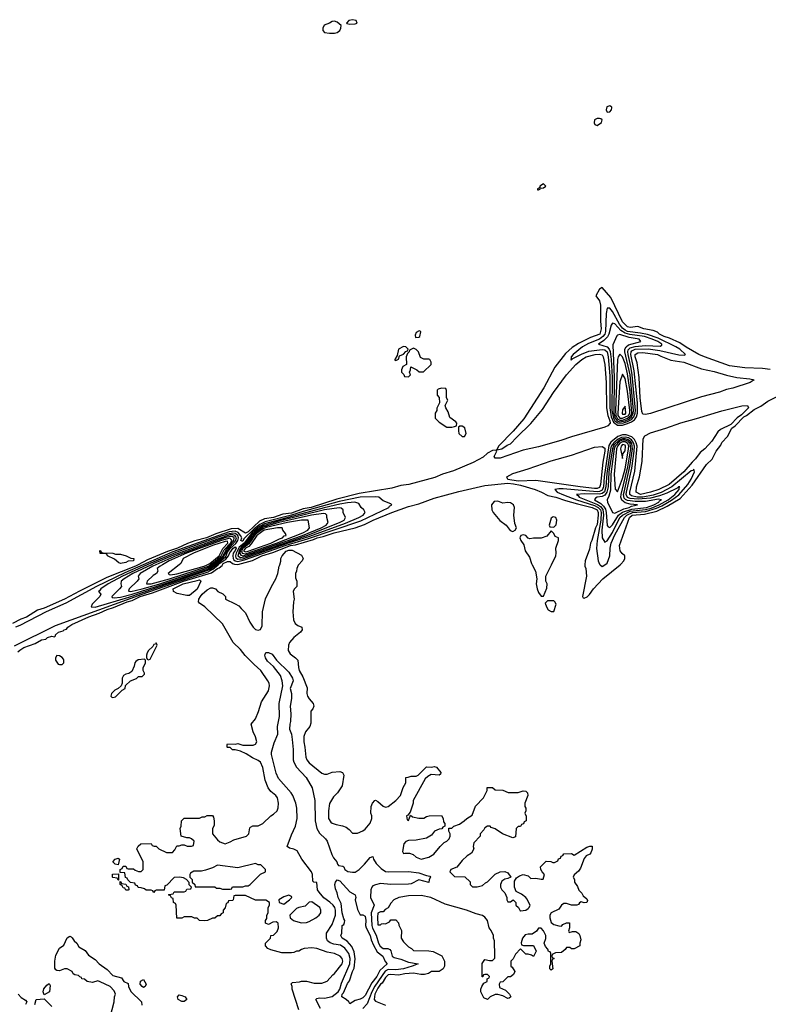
# Model space of a CAD drawing. Header units: inches. Extents: x 2671394 to 2765652, y 830470 to 955458.
# Tile 52 of 256: x 2712438 to 2718314, y 856551 to 864276. Entities that reach past the tile are written whole.
import ezdxf

# ---------------------------------------------------------------- set-up
doc = ezdxf.new("R2010")
doc.units = ezdxf.units.IN
doc.header["$MEASUREMENT"] = 0
doc.layers.add('C7815', color=7, linetype='Continuous')
doc.layers.add('C7816', color=7, linetype='Continuous')

msp = doc.modelspace()

# ---------------------------------------------------------------- linework, layer by layer
at = {"layer": 'C7815', "color": 2}
for points, elevation in [([(2713367.2, 860000), (2713347.4, 859990), (2713121.5, 859898.5), (2712906.4, 859793.6), (2712788.4, 859730), (2712630, 859660.3), (2712577.6, 859642.4), (2712490, 859588.9), (2712446.9, 859573.1), (2712380.9, 859539.1)], 18), ([(2712397.1, 859362.9), (2712717.7, 859522.3), (2713398.4, 859770), (2713691.6, 859871.6), (2713916.4, 859943.6), (2713954.5, 859965.5), (2713995.4, 860000)], 22), ([(2713408.1, 860000), (2713262.7, 859937.3), (2713040.9, 859830), (2712800.7, 859699.3), (2712645.5, 859630), (2712438, 859522), (2712405.5, 859510)], 22), ([(2712424.2, 859315.8), (2712437.6, 859330), (2712470, 859351.2), (2712558.3, 859381.7), (2712609.2, 859410), (2712642.7, 859417.3), (2712655.3, 859430), (2712690, 859438.8), (2712710, 859434), (2712718, 859442), (2712718, 859450), (2712742, 859470), (2712779, 859481), (2712788, 859490), (2712804.8, 859495.2), (2712815.1, 859510), (2712847, 859530), (2712980.7, 859590), (2713061, 859619), (2713123, 859650), (2713175.3, 859664.7), (2713281.6, 859710), (2713319.9, 859720.1), (2713383.9, 859750), (2713480.8, 859779.2), (2713722.4, 859870), (2713944, 859936), (2713990, 859970.1), (2714004.7, 859975.3), (2714025.8, 859994.2), (2714029.4, 860000)], 18), ([(2713439, 860000), (2713244.9, 859910), (2713133.4, 859850), (2713073.4, 859810), (2713064.7, 859795.3), (2713056, 859790), (2713074.8, 859770), (2713067.3, 859750), (2713024.9, 859710), (2713007.7, 859690), (2712998, 859670), (2713030, 859667.5), (2713293.7, 859746.3), (2713930, 859963), (2713980.4, 859999.6), (2713980.8, 860000)], 26), ([(2713471, 860000), (2713324.9, 859930), (2713257.6, 859890), (2713233, 859870), (2713230.8, 859850.8), (2713236.3, 859830), (2713221.6, 859810), (2713160.5, 859750), (2713163.7, 859743.7), (2713179.9, 859739.9), (2713230, 859746.5), (2713321.7, 859770), (2713510, 859829.2), (2713914.1, 859965.9), (2713965.1, 860000)], 30), ([(2714629.1, 856509.1), (2714575.3, 856670), (2714575.3, 856690), (2714568.7, 856711.3), (2714578, 856722), (2714633.6, 856726.4), (2714650, 856732), (2714690, 856732), (2714750, 856718), (2714810, 856718), (2714850, 856732), (2714896.4, 856783.6), (2714910, 856792), (2714968, 856870), (2714974, 856890), (2714968.7, 856910), (2714954, 856930), (2714909.3, 856949.3), (2714850, 856961.2), (2714770, 856988.7), (2714730, 856993.2), (2714671.6, 856988.4), (2714650, 856982), (2714630, 856968), (2714610, 856968), (2714590, 856958), (2714570, 856955.3), (2714496.4, 856956.4), (2714410, 856978), (2714386, 856990), (2714368, 857010), (2714368, 857030), (2714406, 857070), (2714408.9, 857091.1), (2714430, 857094), (2714458, 857122), (2714468, 857150), (2714467.3, 857187.3), (2714450, 857198), (2714425.4, 857194.6), (2714390, 857178), (2714367.3, 857187.3), (2714368, 857210), (2714376.4, 857223.6), (2714378, 857250), (2714388, 857270), (2714388.7, 857311.3), (2714398, 857330), (2714398, 857350), (2714370, 857368), (2714288.9, 857368.9), (2714210, 857406), (2714130, 857406), (2714118, 857402), (2714114, 857370), (2714110, 857366), (2714078, 857362), (2714072, 857348), (2714058, 857342), (2714051.6, 857308.4), (2714034, 857290), (2714034, 857270), (2714018, 857262), (2714010, 857246), (2713990, 857246), (2713970, 857226), (2713950, 857226), (2713911.6, 857208.4), (2713890, 857206), (2713848.4, 857208.4), (2713830, 857226), (2713810, 857226), (2713790, 857238), (2713730, 857238), (2713710, 857228), (2713670, 857226), (2713666, 857330), (2713662, 857342), (2713646, 857350), (2713642, 857382), (2713630, 857386), (2713622, 857402), (2713606, 857410), (2713610, 857414), (2713642, 857418), (2713650, 857434), (2713730, 857434), (2713742, 857438), (2713750, 857454), (2713782, 857458), (2713786, 857470), (2713768, 857488), (2713767.3, 857507.3), (2713748, 857530), (2713723.1, 857543.1), (2713692, 857548), (2713650, 857546), (2713592.7, 857487.3), (2713578, 857482), (2713572.7, 857447.3), (2713510, 857446), (2713498, 857442), (2713490, 857428), (2713482, 857442), (2713470, 857446), (2713430, 857446), (2713416.4, 857456.4), (2713390, 857466), (2713367.3, 857467.3), (2713362, 857482), (2713347.3, 857487.3), (2713342, 857502), (2713307.3, 857507.3), (2713287.3, 857527.3), (2713282, 857542), (2713267.3, 857547.3), (2713262, 857582), (2713226, 857586), (2713226, 857610), (2713242, 857618), (2713250, 857634), (2713270, 857634), (2713278, 857618), (2713290, 857614), (2713330, 857614), (2713343.6, 857603.6), (2713370, 857594), (2713390, 857594), (2713406, 857610), (2713406, 857670), (2713358, 857770), (2713367.3, 857792.7), (2713388.4, 857811.6), (2713470, 857814), (2713478, 857798), (2713492, 857792), (2713510, 857791.3), (2713530, 857772), (2713590, 857742), (2713636.4, 857743.6), (2713656.4, 857763.6), (2713670, 857794), (2713690, 857794), (2713710, 857802), (2713730, 857802), (2713752.7, 857792.7), (2713787.3, 857792.7), (2713802, 857798), (2713806, 857830), (2713786, 857850), (2713770, 857858), (2713750, 857858), (2713706, 857870), (2713698, 857930), (2713706, 857950), (2713708.4, 857991.6), (2713728.4, 858011.6), (2713850, 858012), (2713870, 858022), (2713890, 858022), (2713910, 858032), (2713951.6, 858031.6), (2713959.6, 858019.6), (2713964.7, 857990), (2713963.6, 857956.4), (2713951.6, 857928.4), (2713952, 857890), (2713990, 857841), (2714010, 857826), (2714050, 857811.3), (2714090, 857824.7), (2714118, 857842), (2714218, 857870), (2714235.3, 857890), (2714244.7, 857935.3), (2714250, 857942), (2714268.7, 857951.3), (2714310, 857952), (2714346, 857970), (2714408.9, 858031.1), (2714430, 858042), (2714458, 858070), (2714467.3, 858092.7), (2714468, 858130), (2714462, 858170), (2714448.7, 858190), (2714410, 858222), (2714389.4, 858249.4), (2714365.2, 858310), (2714345.2, 858410), (2714328.7, 858450), (2714310, 858464), (2714264.1, 858484.1), (2714216.5, 858516.5), (2714170, 858538), (2714130, 858548.7), (2714108.9, 858548.9), (2714090, 858566), (2714070, 858566), (2714066, 858570), (2714066, 858590), (2714070, 858594), (2714130, 858591.3), (2714150, 858598), (2714190, 858584.7), (2714270, 858584.7), (2714290, 858592), (2714299, 858610), (2714288.7, 858650), (2714269.4, 858689.4), (2714255.3, 858750), (2714288.9, 858791.1), (2714312.5, 858847.5), (2714335.5, 858924.5), (2714390, 859011.3), (2714399.5, 859050), (2714395.1, 859070), (2714386, 859090), (2714331, 859171), (2714277.7, 859217.7), (2714208.3, 859288.3), (2714170, 859335.1), (2714112.7, 859390), (2714030, 859537.2), (2713890, 859669.2), (2713850, 859697.2), (2713840.9, 859710), (2713844.7, 859730), (2713856.3, 859750), (2713870, 859768.2), (2713910, 859803.8), (2713938, 859818), (2713950, 859818.8), (2713974, 859810), (2713994, 859790), (2714031.1, 859771.1), (2714052, 859750), (2714054, 859730), (2714130, 859694), (2714156.9, 859676.9), (2714176.9, 859656.9), (2714210, 859622), (2714244.7, 859550), (2714271.3, 859510), (2714290, 859491.3), (2714310, 859486.8), (2714328.9, 859491.1), (2714340.2, 859519.8), (2714343.7, 859630), (2714367.3, 859732.7), (2714414, 859830), (2714449.4, 859890.6), (2714465.2, 859930), (2714475.3, 859990), (2714478.7, 860000)], 14), ([(2713505.8, 860000), (2713483.5, 859990), (2713383.8, 859930), (2713366.8, 859910), (2713373, 859890), (2713359.3, 859870), (2713296.4, 859810), (2713291.6, 859791.6), (2713310, 859789.5), (2713398.9, 859810), (2713530, 859848.6), (2713890, 859966.9), (2713930, 859984.6), (2713948.8, 860000)], 34), ([(2713557.4, 860000), (2713539.3, 859990), (2713517.3, 859970), (2713522.8, 859950), (2713510.4, 859930), (2713485.8, 859914.2), (2713439.3, 859870), (2713432, 859850), (2713450, 859848.8), (2713470.4, 859850.4), (2713614, 859890), (2713919.3, 859990), (2713933.7, 860000)], 38), ([(2713690.4, 860000), (2713604, 859930), (2713610, 859922.8), (2713621.4, 859921.4), (2713670, 859928.4), (2713886.6, 859990), (2713908.2, 860000)], 42), ([(2714626.9, 860000), (2714623.6, 859996.4), (2714612, 859970), (2714611.1, 859948.9), (2714602, 859930), (2714603.6, 859896.4), (2714612, 859870), (2714612, 859830), (2714591.6, 859808.4), (2714584.7, 859790), (2714591, 859730), (2714586, 859710), (2714582.8, 859630), (2714586.4, 859566.4), (2714599.8, 859539.8), (2714622, 859522), (2714652, 859510), (2714654, 859490), (2714642, 859470), (2714590, 859429), (2714556, 859390), (2714547.3, 859370), (2714546.4, 859326.4), (2714559.8, 859299.8), (2714602, 859270), (2714622, 859250), (2714625.4, 859194.6), (2714631.3, 859170), (2714659.9, 859119.9), (2714695.3, 859035.3), (2714690.7, 858990), (2714697.1, 858970), (2714710, 858947.7), (2714742, 858910), (2714745.5, 858890), (2714738.8, 858870), (2714724, 858850), (2714722, 858758), (2714716, 858730), (2714681, 858690), (2714667.5, 858652.5), (2714668, 858610), (2714676.3, 858570), (2714682.8, 858490), (2714691, 858470), (2714710, 858446.8), (2714810, 858364.7), (2714830, 858358), (2714850, 858358), (2714890, 858371.3), (2714950, 858378), (2714971.1, 858371.1), (2714982, 858350), (2714970, 858266), (2714932, 858210), (2714902, 858178), (2714870, 858126), (2714861, 858070), (2714861, 858010), (2714879.8, 857979.8), (2714890, 857971.3), (2714921, 857961), (2714971.1, 857951.1), (2714999.8, 857939.8), (2715023.6, 857923.6), (2715050, 857894), (2715090, 857894), (2715130, 857912), (2715150, 857926), (2715190, 857972), (2715202, 858010), (2715202, 858030), (2715195.3, 858050), (2715196.4, 858103.6), (2715206, 858130), (2715226, 858150), (2715231.6, 858151.6), (2715250, 858142), (2715290, 858104.7), (2715310, 858098), (2715330, 858102.8), (2715390, 858150.8), (2715426, 858190), (2715446.6, 858253.4), (2715468, 858290), (2715468.9, 858331.1), (2715487.3, 858332.7), (2715510, 858342), (2715550, 858342), (2715566, 858350), (2715630, 858414), (2715670, 858412), (2715690, 858418), (2715710, 858412), (2715744.7, 858370), (2715742, 858358), (2715730.9, 858349.1), (2715666.8, 858353.2), (2715640.7, 858339.3), (2715620.7, 858319.3), (2715527.3, 858150), (2715526, 858130), (2715502, 858058), (2715484.7, 858035.3), (2715474, 858030), (2715478, 857998), (2715490, 857994), (2715506, 858034), (2715521, 858021), (2715570, 858011), (2715610, 858011.3), (2715630, 858024.7), (2715651.1, 858031.1), (2715750, 858032), (2715762, 858010), (2715763.6, 857983.6), (2715774, 857970), (2715774, 857950), (2715758, 857942), (2715752.7, 857927.3), (2715730, 857926), (2715694, 857910), (2715670, 857878), (2715630, 857855.3), (2715550, 857839), (2715490, 857835.3), (2715470, 857828), (2715452, 857810), (2715442, 857750), (2715450, 857734), (2715462, 857738), (2715496.9, 857736.9), (2715525.4, 857725.4), (2715550, 857704.7), (2715590, 857691.3), (2715650, 857706), (2715688, 857730), (2715738, 857790), (2715770, 857822), (2715790, 857832), (2715808, 857850), (2715818, 857870), (2715818, 857890), (2715806, 857910), (2715807.3, 857932.7), (2715830, 857934), (2715846, 857950), (2715890, 857964.7), (2715928, 857990), (2715948, 858010), (2715990, 858034), (2716014.6, 858105.4), (2716078, 858170), (2716106, 858230), (2716108.4, 858251.6), (2716150, 858252), (2716170, 858234), (2716230, 858232), (2716272.7, 858212.7), (2716350, 858212), (2716390, 858226), (2716410, 858224.7), (2716424.7, 858210), (2716426, 858190), (2716402, 858130), (2716403.6, 858103.6), (2716412, 858090), (2716411.6, 858068.4), (2716402, 858050), (2716412.7, 858027.3), (2716414, 857990), (2716398, 857982), (2716392.7, 857967.3), (2716378, 857962), (2716370, 857946), (2716350, 857946), (2716334, 857930), (2716330, 857866), (2716310, 857858), (2716228.7, 857888.7), (2716170, 857928), (2716139, 857939), (2716130, 857948), (2716110, 857948), (2716090, 857935.3), (2716081, 857919), (2716052, 857890), (2716052, 857870), (2716002, 857818), (2715998, 857790), (2716002, 857770), (2715983.6, 857736.4), (2715950, 857715.3), (2715910, 857679), (2715870, 857626), (2715822, 857610), (2715814, 857590), (2715850, 857554), (2715931.6, 857551.6), (2715972.7, 857512.7), (2715974, 857490), (2715992.7, 857472.7), (2716010, 857472), (2716030, 857472), (2716070, 857484.7), (2716094.6, 857505.4), (2716110, 857512), (2716168.9, 857571.1), (2716208.4, 857591.6), (2716247.3, 857592.7), (2716270, 857582), (2716294, 857550), (2716270, 857538), (2716246, 857534), (2716222.8, 857517.2), (2716211.3, 857490), (2716211.3, 857470), (2716222, 857450), (2716245.4, 857425.4), (2716262, 857390), (2716262, 857370), (2716270, 857354), (2716290, 857354), (2716311, 857371), (2716332, 857350), (2716332, 857330), (2716352, 857310), (2716365.4, 857285.4), (2716370, 857284.7), (2716410, 857291), (2716430, 857302.8), (2716437.2, 857310), (2716444, 857330), (2716419, 857379), (2716410, 857388), (2716376.4, 857416.4), (2716335.3, 857435.3), (2716322, 857470), (2716322, 857518), (2716336.4, 857543.6), (2716360.2, 857559.8), (2716390, 857571), (2716430, 857558), (2716450, 857538), (2716490, 857541), (2716530, 857532), (2716547.3, 857532.7), (2716558, 857570), (2716538, 857590), (2716528, 857610), (2716526, 857630), (2716570, 857674), (2716607.3, 857672.7), (2716623.6, 857663.6), (2716636.4, 857663.6), (2716662, 857678), (2716667.3, 857692.7), (2716682, 857698), (2716687.3, 857712.7), (2716702, 857718), (2716708.4, 857731.6), (2716770, 857734), (2716790, 857722), (2716890, 857784.7), (2716912, 857792), (2716932, 857792), (2716931.1, 857768.9), (2716919.8, 857740.2), (2716912, 857730), (2716884.9, 857715.1), (2716870, 857695.3), (2716841, 857619), (2716824.7, 857595.3), (2716790, 857566), (2716782, 857550), (2716791.6, 857531.6), (2716792, 857510), (2716815.3, 857475.3), (2716826.4, 857446.4), (2716850, 857422), (2716862, 857402), (2716890, 857378), (2716894.4, 857365.6), (2716891, 857349), (2716870, 857348), (2716844.7, 857355.3), (2716831.6, 857348.4), (2716824.7, 857335.3), (2716810, 857328.7), (2716770, 857328.7), (2716730, 857342), (2716710, 857342), (2716690, 857328), (2716670, 857298), (2716610, 857268), (2716598, 857250), (2716598, 857230), (2716610, 857194), (2716630, 857178), (2716670, 857166), (2716690, 857164.7), (2716702, 857178), (2716728.9, 857191.1), (2716754, 857190), (2716754, 857150), (2716744.7, 857124.7), (2716750, 857114), (2716776.4, 857123.6), (2716803.6, 857123.6), (2716826.8, 857106.8), (2716836, 857090), (2716842, 857058), (2716834, 857030), (2716834, 857010), (2716790, 856986), (2716770, 856986), (2716756.4, 856996.4), (2716730, 856998), (2716718.8, 856981.2), (2716690, 856958), (2716644.7, 856955.3), (2716618, 856942), (2716614, 856930), (2716618, 856918), (2716632, 856910), (2716618, 856902), (2716614, 856890), (2716622, 856830), (2716610, 856818), (2716598, 856830), (2716598, 856850), (2716606, 856870), (2716606, 856950), (2716602, 856962), (2716590, 856966), (2716583.1, 856983.1), (2716564.7, 857004.7), (2716555.3, 857030), (2716568.4, 857068.4), (2716568.7, 857090), (2716550, 857128), (2716530, 857148), (2716510, 857148), (2716494.8, 857125.2), (2716459.6, 857100.4), (2716430, 857102), (2716404.5, 857095.5), (2716384.7, 857070), (2716374, 857034), (2716378, 857018), (2716392.7, 857012.7), (2716470, 857014), (2716491.1, 856968.9), (2716470, 856926), (2716456.4, 856936.4), (2716430, 856946), (2716410, 856946), (2716370, 856986), (2716330, 856946), (2716312.7, 856907.3), (2716294, 856890), (2716294, 856850), (2716303.6, 856843.6), (2716324.7, 856810), (2716315.3, 856784.7), (2716290, 856768), (2716270, 856766), (2716231.6, 856728.4), (2716210, 856726), (2716202, 856710), (2716203.6, 856683.6), (2716250, 856662), (2716282, 856630), (2716292, 856610), (2716279.6, 856600.4), (2716270, 856598), (2716230, 856618), (2716190, 856628.7), (2716170, 856628.7), (2716131.1, 856608.9), (2716108.7, 856588.7), (2716082, 856602), (2716058, 856650), (2716058, 856670), (2716066, 856690), (2716082, 856718), (2716106, 856730), (2716106, 856750), (2716122, 856758), (2716126, 856770), (2716110, 856786), (2716090, 856786), (2716078, 856782), (2716072.7, 856767.3), (2716067.3, 856767.3), (2716068.4, 856871.6), (2716090, 856902), (2716126, 856894), (2716150, 856894), (2716167.3, 856912.7), (2716168.4, 856931.6), (2716166, 857050), (2716158, 857070), (2716158, 857090), (2716138, 857130), (2716122, 857150), (2716108.7, 857210), (2716090, 857235.3), (2716070, 857248.7), (2716020.2, 857260.2), (2715946, 857290), (2715778, 857338), (2715666, 857390), (2715590, 857404), (2715490, 857402), (2715414, 857390), (2715374, 857370), (2715350, 857346), (2715331.1, 857308.9), (2715305.4, 857294.6), (2715290, 857278), (2715270, 857278), (2715250, 857266), (2715245.8, 857234.2), (2715250, 857174), (2715270, 857174), (2715278, 857182), (2715290, 857184.7), (2715310, 857182), (2715340.4, 857199.6), (2715350, 857214), (2715390, 857214), (2715411.6, 857191.6), (2715412.7, 857172.7), (2715434, 857130), (2715432, 857070), (2715450, 857042), (2715490, 857002), (2715514, 856990), (2715530, 856974), (2715650, 856972), (2715684.7, 856964.7), (2715725.4, 856945.4), (2715751.1, 856931.1), (2715765.4, 856905.4), (2715772, 856890), (2715772, 856850), (2715762, 856830), (2715730, 856808.7), (2715671.6, 856808.4), (2715646.4, 856793.6), (2715615.3, 856784.7), (2715585.6, 856785.6), (2715530, 856796.2), (2715462, 856790), (2715410, 856779.6), (2715350, 856786), (2715330, 856782), (2715310, 856760.9), (2715282.4, 856717.6), (2715270, 856709.6), (2715250, 856678.4), (2715226.4, 856630), (2715221.3, 856590), (2715230, 856576.3), (2715310, 856543.8)], 14), ([(2716460.1, 860000), (2716486.8, 859950), (2716496, 859890), (2716491.1, 859848.9), (2716498.8, 859810), (2716510, 859782), (2716530, 859754), (2716550, 859754), (2716576.4, 859816.4), (2716578, 859850), (2716568, 859870), (2716568.7, 859910), (2716611.7, 860000)], 18), ([(2716875.1, 860000), (2716874.8, 859990), (2716881, 859970), (2716886, 859910), (2716856, 859750), (2716860.7, 859740.7), (2716870, 859738.8), (2716891.2, 859748.8), (2716910, 859767.3), (2716942.4, 859810), (2717015.6, 859890), (2717150.3, 860000)], 18), ([(2716995, 860000), (2717010, 859986), (2717031.5, 860000)], 22), ([(2714798, 856518), (2714762.7, 856590), (2714770, 856596.3), (2714790, 856601.3), (2714830, 856599.6), (2714890, 856611.8), (2714937.6, 856650), (2714950.7, 856670), (2714963.1, 856716.9), (2715029, 856870), (2715032.3, 856910), (2715020.3, 856950), (2714990, 856991), (2714954.9, 857014.9), (2714903.7, 857023.7), (2714874.5, 857034.5), (2714855.1, 857050), (2714845.1, 857070), (2714846.6, 857110), (2714890, 857176.3), (2714916, 857250), (2714917.3, 857290), (2714910.7, 857310.7), (2714898, 857330), (2714873.5, 857353.5), (2714825.7, 857385.7), (2714787.6, 857430), (2714775.6, 857450), (2714770, 857506), (2714746, 857510), (2714738, 857518), (2714736, 857570), (2714729.4, 857590), (2714652, 857690), (2714614.5, 857754.5), (2714590, 857769.2), (2714555.3, 857775.3), (2714538, 857790), (2714570, 857882), (2714602.7, 857950), (2714614.5, 858010), (2714613.6, 858090), (2714605.1, 858130), (2714581.6, 858190), (2714569.5, 858210), (2714470, 858324), (2714450, 858364), (2714413.2, 858510), (2714414, 858530), (2714436.5, 858603.5), (2714462.9, 858670), (2714460.7, 858730), (2714478, 858810), (2714474.5, 858910), (2714503.7, 859050), (2714498.4, 859090), (2714486, 859130), (2714430, 859201.2), (2714383.3, 859243.3), (2714366.6, 859270), (2714361.2, 859290), (2714370, 859312), (2714390, 859311.3), (2714418.8, 859298.8), (2714454.8, 859250), (2714550, 859158), (2714578, 859110), (2714584, 859090), (2714561, 859030), (2714571.3, 858990), (2714572, 858950), (2714561, 858890), (2714566, 858830), (2714564.7, 858770), (2714558, 858750), (2714556, 858710), (2714570.6, 858670), (2714576.3, 858630), (2714584, 858550), (2714585.5, 858470), (2714590.4, 858450), (2714611.8, 858411.8), (2714687.3, 858330), (2714734, 858250), (2714754.9, 858150), (2714758, 857990), (2714768.9, 857930), (2714790, 857894), (2714838.8, 857850), (2714852.3, 857832.3), (2714887.1, 857727.1), (2714901.4, 857701.4), (2714928, 857670), (2714931.3, 857650), (2714939.6, 857639.6), (2714974.8, 857634.8), (2714982, 857630), (2714991, 857610), (2715013, 857593), (2715050, 857587), (2715070, 857588.5), (2715101.2, 857610), (2715145.2, 857650), (2715190, 857702), (2715210, 857712), (2715216, 857690), (2715236.7, 857656.7), (2715276.2, 857616.2), (2715310, 857594), (2715330.3, 857590.3), (2715490, 857593.4), (2715570, 857582), (2715630, 857561), (2715656.9, 857556.9), (2715662, 857550), (2715651.3, 857530), (2715650, 857506), (2715570, 857527), (2715510, 857497.7), (2715490, 857492.6), (2715350, 857490.9), (2715270, 857499.7), (2715230, 857489.7), (2715210, 857479.7), (2715201.1, 857470), (2715193.6, 857450), (2715190.2, 857390), (2715220.8, 857330), (2715197.4, 857270), (2715202.5, 857170), (2715208.3, 857148.3), (2715235, 857095), (2715253.8, 857030), (2715267.2, 857007.2), (2715290, 856990.3), (2715328.7, 856988.7), (2715342, 856982), (2715352.2, 856970), (2715360.5, 856930), (2715378.3, 856918.3), (2715430, 856906), (2715490, 856882.6), (2715564.7, 856870), (2715518, 856850), (2715450.8, 856830), (2715390, 856822.2), (2715330, 856824.5), (2715307.7, 856812.3), (2715225.4, 856694.6), (2715202.6, 856650), (2715164.7, 856555.3), (2715130, 856518.7)], 10), ([(2713148.7, 856450), (2713179, 856570), (2713182, 856610), (2713188.7, 856630), (2713178, 856658), (2713148, 856690), (2713070, 856728.7), (2713050, 856735.3), (2713010, 856722), (2712966, 856730), (2712947.3, 856747.3), (2712926, 856750), (2712922, 856762), (2712910, 856766), (2712898, 856778), (2712870, 856782), (2712858, 856790), (2712848.7, 856808.7), (2712810, 856828.7), (2712790, 856828.7), (2712750, 856814), (2712730, 856815.3), (2712721.2, 856821.2), (2712714.6, 856834.6), (2712713.2, 856890), (2712722, 856938), (2712749.1, 856990.9), (2712784.7, 857015.3), (2712810, 857072), (2712830, 857084.7), (2712842, 857082), (2712850, 857074), (2712866, 857050), (2712886.8, 857030), (2712902, 857002), (2712952.7, 856972.7), (2712976.8, 856936.8), (2713030, 856902.8), (2713061, 856870), (2713124.9, 856824.9), (2713170, 856778), (2713238, 856758), (2713254, 856730), (2713290, 856714), (2713292, 856690), (2713311.1, 856651.1), (2713394.8, 856570), (2713396, 856544)], 14), ([(2712426, 856630), (2712450, 856604.7), (2712483.6, 856583.6), (2712494, 856570), (2712482, 856550)], 14), ([(2712555.3, 856550), (2712566, 856590), (2712630, 856594), (2712690, 856534)], 14)]:
    msp.add_lwpolyline(points, dxfattribs=dict(at, elevation=elevation))
for points, elevation in [([(2713750, 859759.3), (2713674.2, 859774.2), (2713644, 859790), (2713642.7, 859810), (2713720.7, 859850), (2713830, 859876.9), (2713850, 859880.5), (2713857, 859877), (2713860.5, 859870), (2713831.9, 859808.1), (2713770, 859759.5)], 14), ([(2716630, 859718), (2716582, 859718), (2716562, 859698), (2716572, 859670), (2716587.1, 859647.1), (2716610, 859632), (2716630, 859634), (2716648, 859690), (2716638, 859710)], 18), ([(2713510, 859386), (2713503.6, 859376.4), (2713490, 859374), (2713482, 859358), (2713450, 859328), (2713438, 859310), (2713432, 859290), (2713432.7, 859272.7), (2713438, 859258), (2713450, 859254), (2713462, 859258), (2713518, 859370)], 18), ([(2712730, 859288), (2712718, 859270), (2712718, 859250), (2712740.7, 859220.7), (2712750, 859216), (2712770, 859216), (2712784, 859230), (2712785.2, 859250), (2712780.2, 859260.2), (2712770, 859273.2), (2712750, 859284)], 18), ([(2713418, 859258), (2713367.3, 859252.7), (2713350, 859242), (2713341, 859230), (2713336.9, 859203.1), (2713318, 859162), (2713294, 859146), (2713270, 859141.2), (2713251.3, 859130), (2713241, 859110), (2713242, 859070), (2713234, 859050), (2713211.6, 859028.4), (2713184.5, 859015.5), (2713158, 858990), (2713152, 858970), (2713161, 858961), (2713170, 858958), (2713190, 858964.7), (2713243.1, 859016.9), (2713266, 859030), (2713267.3, 859052.7), (2713308, 859090), (2713353.6, 859106.4), (2713370, 859122), (2713398, 859122), (2713418, 859142), (2713418, 859150), (2713406, 859170), (2713408, 859190), (2713426, 859230), (2713426, 859250)], 18), ([(2713210, 857646), (2713186, 857650), (2713168.7, 857670), (2713186, 857690), (2713210, 857698), (2713222, 857690)], 14), ([(2714290, 857655.3), (2714150, 857622), (2713990, 857642), (2713950, 857622), (2713896.9, 857603.1), (2713863.6, 857596.4), (2713805.4, 857594.6), (2713779.6, 857580.4), (2713772, 857570), (2713772, 857550), (2713791, 857531), (2713792, 857510), (2713812, 857490), (2713814, 857474), (2713970, 857472), (2713983.6, 857463.6), (2714010, 857462), (2714030, 857454), (2714090, 857454), (2714102, 857458), (2714106, 857470), (2714112.7, 857472.7), (2714190, 857474), (2714210, 857482), (2714230, 857482), (2714246, 857490), (2714327.3, 857572.7), (2714366, 857590), (2714366, 857610), (2714330, 857646), (2714310, 857646)], 14), ([(2713210, 857526), (2713202, 857542), (2713170, 857546), (2713166, 857550), (2713167.3, 857572.7), (2713214, 857574), (2713214, 857526)], 14), ([(2715110, 857254), (2715130, 857254), (2715150, 857242), (2715155.5, 857210), (2715153, 857170), (2715156.3, 857150), (2715190, 857091), (2715195.9, 857055.9), (2715214.6, 857014.6), (2715243.7, 856963.7), (2715287.3, 856930), (2715306.2, 856886.2), (2715321, 856870), (2715264.5, 856815.5), (2715240.3, 856770), (2715200.7, 856719.3), (2715150, 856620.9), (2715130, 856602.7), (2715110, 856592.7), (2715070, 856582.4), (2715050, 856568.7), (2715030, 856555.3), (2715021.2, 856570), (2714999.3, 856590), (2714967, 856610), (2714969.7, 856630), (2714979, 856641), (2715010, 856714.8), (2715025.6, 856734.4), (2715049.6, 856810), (2715064.4, 856835.6), (2715072.1, 856907.9), (2715064, 856964), (2715043.9, 857003.9), (2715007.5, 857047.5), (2714968, 857070), (2714958, 857090), (2714966, 857110), (2714968, 857170), (2714982, 857178), (2714988, 857192), (2714988.7, 857210), (2714981.5, 857221.5), (2714970, 857268), (2714961.2, 857341.2), (2714937.2, 857390), (2714930, 857426), (2714916.5, 857456.5), (2714912.7, 857490), (2714918, 857510), (2714930, 857526.8), (2714950, 857519.1), (2715030, 857434.8), (2715072, 857410), (2715076, 857390), (2715071, 857370), (2715090, 857294)], 6), ([(2713270, 857446), (2713262, 857462), (2713250, 857466), (2713242, 857482), (2713226, 857490), (2713226, 857514), (2713232.7, 857512.7), (2713238, 857498), (2713270, 857494), (2713278, 857478), (2713292.7, 857472.7), (2713294, 857450), (2713290, 857446)], 14), ([(2714550, 857408.7), (2714510, 857394), (2714472, 857370), (2714474, 857350), (2714510, 857338), (2714555.3, 857370), (2714574, 857390), (2714570, 857398)], 14), ([(2714730, 857355.3), (2714710, 857353.2), (2714679.1, 857320.9), (2714628.4, 857311.6), (2714610, 857302.7), (2714558, 857250), (2714562, 857230), (2714587.7, 857207.7), (2714602.5, 857202.5), (2714650.7, 857190.7), (2714690, 857194), (2714710, 857202), (2714762, 857230), (2714788.7, 857250), (2714802, 857270), (2714802, 857290), (2714794, 857310)], 14), ([(2713410, 856684), (2713398, 856690), (2713384, 856710), (2713386.3, 856733.7), (2713410, 856744.7), (2713430.5, 856710), (2713422, 856690)], 14), ([(2712630, 856626), (2712622, 856650), (2712626.6, 856673.4), (2712650, 856702), (2712670, 856714), (2712678, 856698), (2712670.7, 856649.3)], 14), ([(2713710, 856574), (2713682, 856590), (2713675.3, 856610), (2713690, 856624.7), (2713710, 856621), (2713736, 856610), (2713750, 856588), (2713730, 856574)], 14)]:
    msp.add_lwpolyline(points, close=True, dxfattribs=dict(at, elevation=elevation))
at = {"layer": 'C7816', "color": 2}
for points, elevation in [([(2714910, 864264), (2714890, 864262), (2714870, 864249), (2714827.3, 864232.7), (2714816, 864210), (2714816, 864190), (2714830, 864176), (2714870, 864170.8), (2714910, 864170.8), (2714930, 864176), (2714950, 864192), (2714959, 864210), (2714962, 864230), (2714930, 864255.3)], 18), ([(2715050, 864276), (2715022, 864270), (2715002, 864250), (2715005.4, 864245.4), (2715030, 864241), (2715070, 864244.7), (2715086, 864250), (2715078, 864270)], 18), ([(2717070, 863600.9), (2717047.2, 863592.8), (2717040.5, 863570), (2717050, 863551), (2717070, 863554), (2717083.7, 863570), (2717085.2, 863585.2), (2717085.2, 863590)], 18), ([(2716990, 863502), (2716970, 863499.6), (2716950.8, 863490), (2716946.4, 863466.4), (2716953.4, 863453.4), (2716970, 863444.9), (2717006, 863470), (2717009.2, 863490), (2716998.7, 863498.7)], 18), ([(2716550, 862988), (2716522, 862970), (2716519.6, 862960.4), (2716502, 862950), (2716502, 862942), (2716510, 862942), (2716526, 862950), (2716522, 862958), (2716530, 862954), (2716550, 862958), (2716568, 862970)], 18), ([(2717050, 862013.2), (2717042.4, 861970), (2717036.3, 861830), (2717030.1, 861810), (2717016.6, 861790), (2716990, 861769.9), (2716903.3, 861736.7), (2716856.5, 861710), (2716783.7, 861650), (2716766.4, 861630), (2716766.8, 861613.2), (2716762, 861610), (2716770, 861608.2), (2716781, 861619), (2716847.6, 861652.4), (2716905.2, 861674.8), (2717010, 861688.7), (2717030, 861685.2), (2717049.2, 861670), (2717057.5, 861630), (2717070, 861482), (2717069.5, 861230), (2717080.1, 861160.1), (2717099.4, 861119.4), (2717130, 861096.1), (2717170, 861094.2), (2717210, 861108.4), (2717239.9, 861120.1), (2717264.1, 861135.9), (2717280.8, 861159.2), (2717288.1, 861190), (2717286.2, 861270), (2717261, 861521), (2717234, 861650), (2717236.5, 861670), (2717242.6, 861677.5), (2717270, 861691.7), (2717370, 861695), (2717461.8, 861681.8), (2717612.4, 861647.6), (2717654.9, 861645.1), (2717664, 861650), (2717620.5, 861690), (2717589.6, 861710), (2717450, 861778.5), (2717366.3, 861806.3), (2717310, 861817.8), (2717210, 861829.4), (2717190, 861839.2), (2717170, 861856.2), (2717146.2, 861886.2), (2717090, 861985.6), (2717070, 862011.6)], 22), ([(2717090, 861896), (2717081.2, 861878.8), (2717062.6, 861810), (2717051, 861789), (2717022.1, 861757.9), (2716980.7, 861730), (2717050, 861708.4), (2717066.2, 861690), (2717072.9, 861672.9), (2717080.6, 861610), (2717087.9, 861470), (2717086.4, 861213.6), (2717098.3, 861150), (2717110.5, 861130), (2717133.3, 861113.3), (2717170, 861111.5), (2717210, 861124.2), (2717239.8, 861140.2), (2717259.6, 861160.4), (2717269.9, 861190), (2717271.2, 861210), (2717245.8, 861490), (2717235.4, 861555.4), (2717212.9, 861650), (2717211.1, 861670), (2717215.2, 861684.8), (2717230, 861701.2), (2717270, 861713.1), (2717350, 861720.1), (2717466.6, 861713.4), (2717478.4, 861721.6), (2717479.5, 861730), (2717447.6, 861750), (2717402.4, 861770), (2717342.9, 861790), (2717226.3, 861806.3), (2717190, 861816.7), (2717157.9, 861837.9), (2717110, 861889.6)], 26), ([(2715574.6, 861834.6), (2715550, 861822), (2715542, 861802), (2715543.6, 861783.6), (2715570, 861784.7), (2715578, 861790), (2715586, 861826), (2715586, 861830)], 18), ([(2717150, 861806.3), (2717130, 861802), (2717124.2, 861795.8), (2717095.1, 861724.9), (2717105, 861470), (2717101.9, 861190), (2717111.5, 861150), (2717128.8, 861128.8), (2717150, 861121.8), (2717190, 861129.1), (2717218.4, 861141.6), (2717241, 861159), (2717254.6, 861185.4), (2717256.9, 861210), (2717229, 861490), (2717189.1, 861670), (2717189, 861690), (2717198.2, 861710), (2717215.5, 861724.5), (2717314, 861750), (2717301.2, 861770), (2717222.7, 861782.7)], 30), ([(2715450, 861713.2), (2715412, 861690), (2715399.6, 861640.4), (2715382, 861610), (2715383.6, 861603.6), (2715390, 861602), (2715410, 861614), (2715420.2, 861639.8), (2715450, 861652), (2715470, 861674), (2715482, 861678), (2715486, 861690), (2715468.4, 861708.4)], 18), ([(2715530, 861698), (2715498, 861682), (2715494, 861670), (2715482, 861658), (2715472, 861630), (2715474, 861570), (2715445.4, 861554.6), (2715434, 861530), (2715434, 861510), (2715452.7, 861492.7), (2715458, 861478), (2715490, 861474), (2715506, 861490), (2715498, 861510), (2715506, 861530), (2715508, 861552), (2715554, 861530), (2715572.7, 861512.7), (2715607.3, 861512.7), (2715668, 861570), (2715668, 861590), (2715658, 861610), (2715650, 861614), (2715610, 861614), (2715585.2, 861625.2), (2715568, 861670), (2715550, 861688)], 18), ([(2717150, 861653.2), (2717134.9, 861630), (2717129.4, 861610.6), (2717115.8, 861210), (2717117.9, 861170), (2717130, 861144.6), (2717150, 861134.6), (2717170, 861135.2), (2717210, 861149.5), (2717234.5, 861170), (2717241.7, 861190), (2717230, 861356), (2717210, 861498), (2717190, 861578.4), (2717170, 861632)], 34), ([(2717350, 861179.6), (2717330, 861182), (2717320.9, 861200.9), (2717309, 861310), (2717301.3, 861470), (2717283.7, 861583.7), (2717269.8, 861630.2), (2717269.8, 861650.2), (2717290, 861661.3), (2717330, 861664.9), (2717444.7, 861650), (2717470, 861635.5), (2717550, 861604.7), (2717650, 861590.3), (2717790, 861536.4), (2717890, 861515.8), (2717986, 861486), (2718068.3, 861468.3), (2718170, 861458), (2718202, 861450), (2718172, 861430), (2718035.3, 861384.7), (2717984.9, 861375.1), (2717930, 861354), (2717790, 861318), (2717390, 861187.3)], 18), ([(2717170, 861494), (2717150, 861435.3), (2717132.1, 861190), (2717133.9, 861170), (2717149.4, 861150), (2717170, 861148.7), (2717216.2, 861170), (2717226.2, 861190), (2717226.7, 861210), (2717210, 861362.7), (2717190, 861461.2)], 38), ([(2715750, 861386), (2715723.6, 861376.4), (2715714, 861370), (2715714, 861330), (2715731.6, 861311.6), (2715732, 861270), (2715711.3, 861228.7), (2715711, 861210), (2715698, 861190), (2715698, 861150), (2715730, 861118), (2715790, 861078), (2715830, 861078), (2715850, 861084.7), (2715866, 861090), (2715868, 861110), (2715860.4, 861120.4), (2715814.6, 861154.6), (2715800.2, 861200.2), (2715782, 861230), (2715778, 861250), (2715798, 861290), (2715788, 861310), (2715787.3, 861367.3), (2715782, 861382)], 18), ([(2717190, 861244), (2717170, 861215.3), (2717166.3, 861190), (2717170, 861180.7), (2717190, 861182), (2717196.9, 861190)], 42), ([(2717310, 860552.2), (2717276.9, 860570), (2717280.4, 860610), (2717302.7, 860690), (2717323.5, 860810), (2717331.7, 860988.3), (2717346, 861010), (2717390, 861034.4), (2717510.7, 861070.7), (2717626.9, 861113.1), (2717750, 861146), (2717950, 861208.2), (2718106, 861246), (2718152, 861250), (2718158, 861230), (2718104.5, 861175.5), (2718070, 861153.2), (2718019.3, 861100.7), (2717939.1, 861060.9), (2717917.3, 861042.7), (2717870.3, 860969.7), (2717816.3, 860910), (2717778.5, 860881.5), (2717743, 860830), (2717715.3, 860804.7), (2717650, 860728.5), (2717535.8, 860630), (2717454, 860590), (2717390, 860568.2)], 18), ([(2715910, 861088), (2715892.7, 861087.3), (2715882, 861078), (2715881, 861050), (2715886, 861030), (2715910, 861004.7), (2715930, 861004.7), (2715942, 861030), (2715933.2, 861073.2)], 18), ([(2717190, 861001.7), (2717161, 860998.9), (2717134.7, 860985.3), (2717102.7, 860957.3), (2717081.8, 860930), (2717071.9, 860890), (2717045.5, 860714.5), (2717039.9, 860610), (2717027.3, 860572.7), (2717010, 860559.4), (2716990, 860554.6), (2716870, 860556.5), (2716807.3, 860550), (2716822, 860542), (2716828.4, 860530), (2716973.1, 860473.1), (2716996.9, 860456.9), (2717014.4, 860434.4), (2717021.6, 860390), (2717007.5, 860270), (2717010, 860212), (2717030, 860177.3), (2717050, 860188.5), (2717090, 860251.7), (2717149.9, 860370), (2717169.1, 860390), (2717230, 860419.7), (2717350, 860433.4), (2717395, 860445), (2717458.4, 860470), (2717527.9, 860510), (2717581.8, 860550), (2717614.2, 860590), (2717614, 860606), (2717619, 860610), (2717610, 860612.4), (2717598.2, 860601.8), (2717517.4, 860562.6), (2717458.9, 860541.1), (2717390, 860522.6), (2717293.1, 860513.1), (2717230, 860519.1), (2717207.8, 860527.8), (2717198.5, 860550), (2717200.9, 860570), (2717242.7, 860757.3), (2717262, 860890), (2717263.1, 860930), (2717256, 860956), (2717239.5, 860979.5), (2717215.5, 860995.5)], 26), ([(2716970, 860598.2), (2716950, 860598.4), (2716838, 860610), (2716490, 860662), (2716350, 860654.5), (2716270, 860668.7), (2716261.2, 860690), (2716310, 860717), (2716430, 860752.2), (2716610, 860814.9), (2716770, 860860.3), (2716950, 860921.1), (2717010, 860928.5), (2717030, 860914), (2717032.1, 860890), (2717016.2, 860803.8), (2716997.5, 860630), (2716990, 860606.2)], 18), ([(2717170, 860988.8), (2717143.1, 860976.9), (2717102.9, 860937.1), (2717090.1, 860910), (2717063.2, 860730), (2717056.8, 860610), (2717047.9, 860570), (2717030, 860545.7), (2717010, 860535.2), (2716970.3, 860529.7), (2716957.1, 860522.9), (2716950.4, 860510), (2716999.9, 860479.9), (2717020, 860460), (2717035.1, 860435.1), (2717041.2, 860410), (2717049, 860309), (2717058, 860298), (2717070, 860293), (2717090, 860312.2), (2717139.1, 860390), (2717168.8, 860411.2), (2717243, 860437), (2717358, 860450), (2717415.1, 860470), (2717454, 860490), (2717458.9, 860501.1), (2717476.2, 860510), (2717453.3, 860513.3), (2717350, 860496.9), (2717270, 860496.9), (2717210, 860503.2), (2717192.1, 860512.1), (2717183.1, 860523.1), (2717178.5, 860550), (2717181.8, 860570), (2717226.8, 860770), (2717247.9, 860910), (2717242.9, 860950), (2717230, 860969.9), (2717210, 860983.5), (2717190, 860988.8)], 30), ([(2717170, 860977.7), (2717150, 860968.4), (2717113.4, 860930), (2717104.9, 860910), (2717090.7, 860810.7), (2717078.8, 860710), (2717074.5, 860585.5), (2717063.2, 860536.8), (2717050.4, 860510), (2717053, 860490), (2717090, 860411), (2717110, 860404.9), (2717180.6, 860439.4), (2717220.9, 860450), (2717239.7, 860460.3), (2717288, 860470), (2717230, 860475.2), (2717190, 860485), (2717165.2, 860505.2), (2717157.2, 860530), (2717158.2, 860550), (2717211.2, 860768.8), (2717234.1, 860910), (2717228.7, 860950), (2717210.4, 860970.4), (2717190, 860977.5)], 34), ([(2717170, 860964.8), (2717150, 860953), (2717130.1, 860930), (2717123.1, 860910), (2717105.2, 860710), (2717113.4, 860593.4), (2717130, 860571), (2717170, 860677.1), (2717190, 860753), (2717215.1, 860890), (2717218.3, 860930), (2717212, 860950), (2717190, 860964.1)], 38), ([(2717170, 860942.6), (2717159, 860930), (2717154.9, 860910), (2717170, 860834), (2717172, 860870), (2717190, 860894.8), (2717194.5, 860930), (2717190, 860938.3)], 42), ([(2715069.7, 860489.7), (2715010, 860484.5), (2714950, 860475.5), (2714827.2, 860447.2), (2714359, 860321), (2714320.5, 860299.5), (2714265.7, 860254.3), (2714200.3, 860170), (2714161.1, 860138.9), (2714135.9, 860090), (2714130.6, 860070), (2714134.6, 860054.6), (2714150, 860043), (2714190, 860047.4), (2714548.8, 860171.2), (2714715.9, 860224.1), (2714994.2, 860325.8), (2715099.6, 860370), (2715133.6, 860390), (2715149.2, 860410), (2715139, 860430), (2715117.2, 860450), (2715100.9, 860480.9)], 26), ([(2716190, 860498), (2716163.4, 860496.6), (2716142, 860470), (2716143.8, 860430), (2716154.9, 860410), (2716206.1, 860346.1), (2716256, 860310), (2716288.1, 860268.1), (2716310, 860261), (2716328, 860270), (2716338, 860290), (2716324.7, 860324.7), (2716317.2, 860390), (2716321.2, 860450), (2716313.2, 860470), (2716290, 860485.2), (2716270, 860489.3), (2716230, 860483.7)], 18), ([(2714946, 860446), (2714830, 860431.6), (2714470, 860340.8), (2714350, 860305.7), (2714282.6, 860257.4), (2714257.4, 860230), (2714215.5, 860170), (2714178.4, 860141.6), (2714162, 860118), (2714150, 860068.6), (2714170, 860057.7), (2714210, 860063.8), (2714691.6, 860228.4), (2714948, 860330), (2714983.6, 860350), (2714996, 860370), (2714976, 860410), (2714976, 860430), (2714962.5, 860442.5)], 30), ([(2714822, 860402), (2714728, 860390), (2714471.5, 860330), (2714350, 860295), (2714287.3, 860250), (2714228.2, 860170), (2714185, 860135), (2714168.5, 860110), (2714166.8, 860086.8), (2714174.3, 860074.3), (2714190.9, 860070.9), (2714250, 860087.5), (2714658.8, 860230), (2714805.1, 860290), (2714842.4, 860310), (2714859.3, 860330), (2714849.3, 860370), (2714849.3, 860390), (2714838.6, 860398.6)], 34), ([(2716624.7, 860375.3), (2716610, 860366), (2716594, 860310), (2716598, 860298), (2716630, 860294), (2716650, 860314), (2716655.3, 860350), (2716646, 860370)], 18), ([(2714650.6, 860350.6), (2714539.1, 860330), (2714371.8, 860291.8), (2714350, 860282.4), (2714290, 860239.2), (2714236.6, 860163.4), (2714190, 860126.1), (2714180.1, 860110), (2714185.1, 860090), (2714210, 860085.4), (2714453.3, 860170), (2714661.3, 860250), (2714698.4, 860270), (2714713.2, 860290), (2714702, 860350)], 38), ([(2714498, 860290), (2714462, 860290), (2714358, 860270), (2714298.5, 860230), (2714255.2, 860164.8), (2714236, 860144), (2714209.7, 860130), (2714194.3, 860110), (2714210, 860100.1), (2714230, 860105.8), (2714408, 860170), (2714476.9, 860203.1), (2714500.7, 860210), (2714514.6, 860225.4), (2714529, 860230), (2714524.7, 860244.7), (2714504, 860270)], 42), ([(2713190, 860082), (2713230, 860082), (2713274, 860070), (2713310, 860052), (2713334, 860050), (2713332, 860030), (2713290, 860028.7), (2713270, 860018), (2713230, 860008.7), (2713214.6, 860014.6), (2713183.1, 860043.1), (2713126, 860070), (2713122, 860082), (2713107.3, 860087.3), (2713070, 860088), (2713066, 860110), (2713070, 860112), (2713078, 860098), (2713090, 860094), (2713170, 860091.3)], 14)]:
    msp.add_lwpolyline(points, close=True, dxfattribs=dict(at, elevation=elevation))
for points, elevation in [([(2718330, 861531.2), (2718270, 861538.7), (2718130, 861543.6), (2718010, 861561.6), (2717814, 861630), (2717769.4, 861650), (2717670, 861705.7), (2717620.5, 861740.5), (2717537.8, 861777.8), (2717496, 861790), (2717460.9, 861810), (2717444.7, 861824.7), (2717410, 861838), (2717338, 861850), (2717290, 861869.2), (2717230, 861861.6), (2717210, 861866.3), (2717170, 861905.1), (2717077.5, 862097.5), (2717010, 862175.3), (2716990, 862162), (2716961, 862110), (2716990, 862071), (2716997.5, 862037.5), (2716996.4, 861910), (2717002.4, 861850), (2716991.6, 861810), (2716917.4, 861782.6), (2716824.2, 861735.8), (2716775.6, 861704.4), (2716723.4, 861656.6), (2716639.3, 861550), (2716552.6, 861387.4), (2716394.7, 861145.3), (2716312.3, 861047.7), (2716197.3, 860930), (2716182, 860902), (2716222, 860910), (2716263.3, 860936.7), (2716291.1, 860948.9), (2716338.9, 861001.1), (2716451.2, 861108.8), (2716542.7, 861217.3), (2716627.3, 861350), (2716729.6, 861490), (2716803.6, 861570), (2716849.6, 861610), (2716884.5, 861630), (2716955.3, 861650), (2716990, 861652.6), (2717010, 861646.8), (2717018.4, 861630), (2717030, 861571.3), (2717042.7, 861430), (2717043.9, 861230), (2717054.6, 861170), (2717070.1, 861130), (2717072.6, 861110), (2717054.8, 861090), (2717030, 861078.7), (2716770, 861003.6), (2716686.1, 860973.9), (2716510, 860924.2), (2716390, 860897.6), (2716210, 860836.9), (2716170, 860835.3), (2716161.2, 860850), (2716182, 860890), (2716179, 860899), (2716150, 860895.1), (2716110, 860874.5), (2716076.7, 860843.3), (2715997.4, 860802.6), (2715843.4, 860736.6), (2715756, 860710), (2715695.8, 860684.2), (2715491.8, 860628.2), (2715430, 860620.5), (2715358.2, 860601.8), (2715102, 860558), (2714926.3, 860513.7), (2714724.9, 860450), (2714662.6, 860437.4), (2714570, 860404), (2714504.3, 860395.7), (2714430.4, 860370), (2714360.2, 860359.8), (2714319.4, 860340.6), (2714230, 860258.4), (2714210, 860247.1), (2714150, 860283.5), (2714097.2, 860282.8), (2713977.4, 860242.6), (2713905.3, 860210), (2713813.7, 860186.3), (2713754.5, 860165.5), (2713677, 860130), (2713597.5, 860102.5), (2713442.1, 860037.9), (2713367.2, 860000)], 18), ([(2717150.3, 860000), (2717155.6, 860004.4), (2717180.7, 860030), (2717189.3, 860050), (2717189, 860070), (2717167.6, 860087.6), (2717152.3, 860110), (2717146, 860150), (2717225.3, 860370), (2717245.7, 860390), (2717343.5, 860396.5), (2717439.2, 860420.8), (2717520.4, 860459.6), (2717621.3, 860518.7), (2717717.1, 860622.9), (2717830, 860787.3), (2717872.5, 860827.5), (2717906, 860890), (2717941.2, 860938.8), (2717950, 860958), (2717992.9, 861007.1), (2718029.1, 861070.9), (2718054, 861090), (2718120.9, 861159.1), (2718142, 861170), (2718202.5, 861217.5), (2718255.3, 861244.7), (2718310, 861282), (2718470, 861362.4)], 18), ([(2717031.5, 860000), (2717050, 860012), (2717069.6, 860070), (2717072.6, 860130), (2717080.8, 860170), (2717110, 860233.4), (2717184.1, 860370), (2717203.7, 860390), (2717246.9, 860410), (2717350, 860418.6), (2717436.8, 860443.2), (2717478.5, 860461.5), (2717554.2, 860505.8), (2717612.4, 860547.6), (2717682.3, 860630), (2717707.7, 860670), (2717735.1, 860730), (2717730, 860748.7), (2717722, 860738), (2717710, 860735.8), (2717556.2, 860610), (2717472.7, 860567.3), (2717410, 860546.6), (2717329.9, 860529.9), (2717285.2, 860530), (2717241.6, 860541.6), (2717228, 860550), (2717226.3, 860570), (2717266.8, 860733.2), (2717284.7, 860930), (2717277.4, 860957.4), (2717263, 860983), (2717242.2, 861002.2), (2717198, 861018), (2717170, 861018.9), (2717134, 861006), (2717079.4, 860960.6), (2717063.6, 860936.4), (2717026, 860690), (2717021.5, 860610), (2717010, 860584.7), (2716990, 860574.1), (2716970, 860572.6), (2716704.3, 860595.7), (2716670, 860596), (2716638, 860590), (2716657.3, 860570), (2716707.5, 860547.5), (2716808.6, 860508.6), (2716950, 860465.1), (2716978.7, 860450), (2716997.7, 860430), (2717003.4, 860410), (2716999.6, 860350), (2716970.2, 860190.2), (2716966.7, 860126.7), (2716979.1, 860030), (2716990, 860004.7), (2716995, 860000)], 22), ([(2714029.4, 860000), (2714035.6, 860010), (2714070, 860025.3), (2714090, 860024.9), (2714109.3, 860009.3), (2714124, 860004), (2714150, 860002.9), (2714265.7, 860034.3), (2714337.4, 860070), (2714424, 860096), (2714563, 860150), (2714603, 860157), (2714743.3, 860196.7), (2714772.3, 860210), (2714819.2, 860220.8), (2714906, 860250), (2715071.1, 860288.9), (2715145.2, 860314.8), (2715213.2, 860350), (2715359.3, 860410), (2715490, 860456.5), (2715570, 860477.6), (2715690, 860523.1), (2715884.8, 860575.3), (2716090, 860620.3), (2716270, 860638.8), (2716315.3, 860635.3), (2716370, 860623.8), (2716484.7, 860590), (2716534.8, 860570), (2716583.8, 860543.8), (2716646, 860530), (2716722.8, 860502.8), (2716816.8, 860476.8), (2716930.4, 860450), (2716970.2, 860430), (2716978.2, 860410), (2716979.2, 860390), (2716970, 860315.1), (2716957.6, 860290), (2716930, 860189), (2716919.1, 860170), (2716910, 860122), (2716876, 860030), (2716875.1, 860000)], 18), ([(2713995.4, 860000), (2714010, 860012.4), (2714056.2, 860043.8), (2714077.8, 860070), (2714090, 860100.8), (2714096.1, 860103.9), (2714110, 860127.6), (2714130, 860140.8), (2714136.8, 860130), (2714130, 860111.6), (2714113.4, 860090), (2714110.6, 860070), (2714113.4, 860050), (2714119.7, 860039.7), (2714130.1, 860030.1), (2714150, 860025.7), (2714202.4, 860037.6), (2714530, 860153.6), (2714696.9, 860203.1), (2715115.4, 860344.6), (2715336, 860450), (2715341.2, 860458.8), (2715359, 860470), (2715350, 860479), (2715290, 860501.2), (2715258, 860530), (2715233.9, 860533.9), (2715110, 860530.6), (2714945.1, 860494.9), (2714661.9, 860418.1), (2714570, 860387.8), (2714363.4, 860336.6), (2714323.2, 860316.8), (2714278.9, 860281.1), (2714197, 860203), (2714190, 860185.8), (2714183.8, 860183.8), (2714173.2, 860190), (2714180.4, 860210), (2714171.6, 860230), (2714153.6, 860253.6), (2714130, 860262.4), (2714082.5, 860257.5), (2713640, 860100), (2713408.1, 860000)], 22), ([(2713980.8, 860000), (2714055.7, 860064.3), (2714070, 860097.5), (2714090, 860126.1), (2714133.1, 860166.9), (2714148.8, 860190), (2714155.8, 860210), (2714150.4, 860230), (2714130, 860245.8), (2714110, 860248), (2714070, 860240.7), (2714002.4, 860217.6), (2713664, 860096), (2713467, 860013), (2713439, 860000)], 26), ([(2713965.1, 860000), (2713974, 860006), (2714038.6, 860061.4), (2714070, 860117.3), (2714132.3, 860187.7), (2714138.9, 860210), (2714136.5, 860216.5), (2714127.7, 860230), (2714110, 860235.3), (2714090, 860234.2), (2713981.3, 860198.7), (2713644.4, 860075.6), (2713491.8, 860010), (2713471, 860000)], 30), ([(2713948.8, 860000), (2714032, 860068), (2714060.1, 860119.9), (2714119, 860190), (2714120.7, 860210), (2714110, 860219.5), (2714090, 860221.9), (2714048.6, 860211.4), (2713670, 860073.6), (2713505.8, 860000)], 34), ([(2716611.7, 860000), (2716645.2, 860070), (2716649.2, 860090), (2716646, 860130), (2716668, 860190), (2716666, 860210), (2716642, 860222), (2716630, 860246), (2716610, 860266), (2716576, 860224), (2716530, 860208.7), (2716470, 860208), (2716443.1, 860203.1), (2716430, 860208), (2716410, 860228), (2716390, 860235.3), (2716371.6, 860228.4), (2716364.7, 860210), (2716372, 860190), (2716394.8, 860154.8), (2716404.9, 860110), (2716439.3, 860059.3), (2716454.8, 860010), (2716460.1, 860000)], 18), ([(2713933.7, 860000), (2713970, 860025.3), (2714019.9, 860070), (2714043.9, 860116.1), (2714091.6, 860170), (2714102.2, 860190), (2714098.7, 860198.7), (2714087.9, 860207.9), (2714020.6, 860190), (2713748.2, 860090), (2713611.6, 860030), (2713557.4, 860000)], 38), ([(2713908.2, 860000), (2713929.8, 860010), (2714003.4, 860070), (2714033.4, 860126.6), (2714072.4, 860170), (2714070, 860183.7), (2714050, 860183.4), (2713950.3, 860150), (2713802, 860090), (2713722, 860050), (2713702.8, 860010), (2713690.4, 860000)], 42), ([(2714478.7, 860000), (2714488.4, 860028.4), (2714488.7, 860050), (2714497.2, 860070), (2714530, 860105.5), (2714550, 860115.3), (2714575.4, 860115.4), (2714650, 860074), (2714662, 860050), (2714654, 860030), (2714626.9, 860000)], 14)]:
    msp.add_lwpolyline(points, dxfattribs=dict(at, elevation=elevation))

doc.saveas('drawing.dxf')
